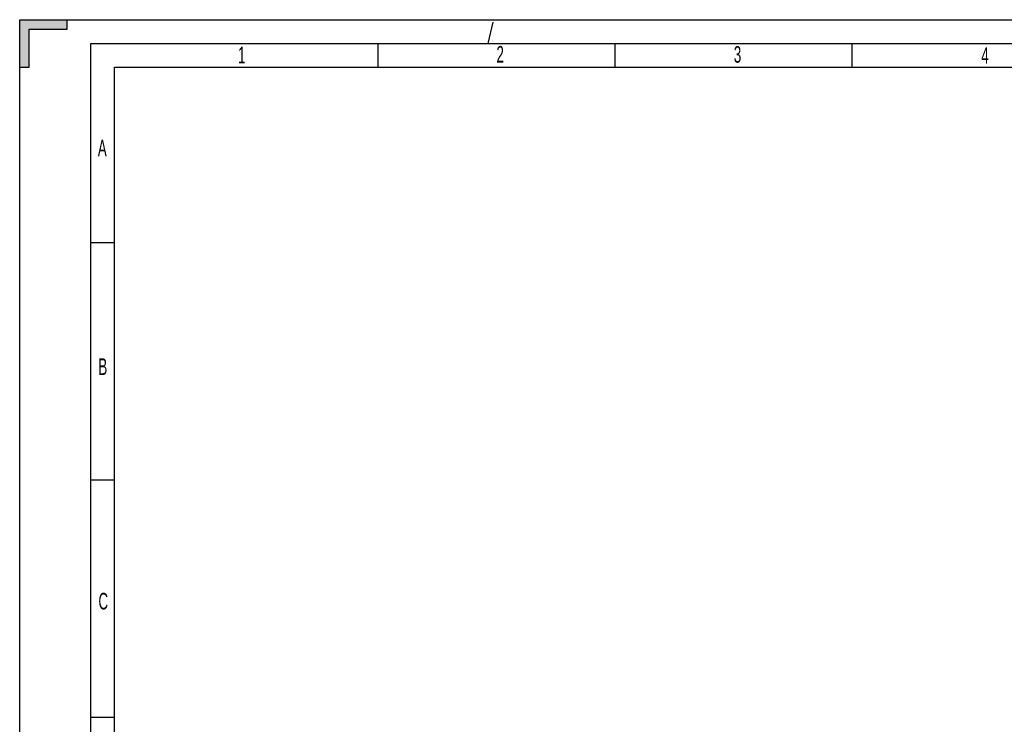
# Model space of a CAD drawing. Header units: millimetres. Extents: x 0 to 841, y 0 to 594.
# Tile 10 of 61: x 0 to 208, y 446 to 594. Entities that reach past the tile are written whole.
import ezdxf

# ---------------------------------------------------------------- set-up
doc = ezdxf.new("R2010")
doc.units = ezdxf.units.MM
doc.header["$LTSCALE"] = 46.255
doc.linetypes.add('DASHED', pattern=[0.2, 0.1, -0.1])
doc.layers.get('0').update_dxf_attribs({"linetype": 'CONTINUOUS'})
doc.styles.add('TEXTSTYLE_2', font='txt', dxfattribs={"width": 0.6})

msp = doc.modelspace()

# ---------------------------------------------------------------- hatches: boundary and pattern name
at = {"linetype": 'CONTINUOUS'}
h = msp.add_hatch(color=2, dxfattribs=at)
edge = h.paths.add_edge_path()
edge.add_line((0, 594), (10, 594))
edge.add_line((10, 592), (10, 594))
edge.add_line((2, 592), (10, 592))
edge.add_line((2, 584), (2, 592))
edge.add_line((0, 584), (2, 584))
edge.add_line((0, 584), (0, 594))

# ---------------------------------------------------------------- linework, layer by layer
at = {"color": 7, "linetype": 'CONTINUOUS'}
for p, q in [((0, 0), (0, 594)), ((0, 584), (0, 594)), ((0, 594), (10, 594)), ((0, 594), (841, 594)), ((10, 592), (10, 594)), ((2, 584), (2, 592)), ((2, 592), (10, 592)), ((75.5, 589), (75.5, 584)), ((125.5, 589), (125.5, 584)), ((175.5, 589), (175.5, 584)), ((0, 584), (2, 584)), ((20, 10), (20, 584)), ((20, 584), (831, 584)), ((20, 547), (15, 547)), ((20, 497), (15, 497)), ((20, 447), (15, 447))]:
    msp.add_line(p, q, dxfattribs=at)
at = {"color": 7, "linetype": 'DASHED'}
msp.add_line((98.7775, 589), (100, 594), dxfattribs=at)
at = {"color": 2, "linetype": 'CONTINUOUS'}
for p, q in [((15, 5), (15, 589)), ((15, 589), (836, 589))]:
    msp.add_line(p, q, dxfattribs=at)

# ---------------------------------------------------------------- texts
at = {"color": 5, "linetype": 'CONTINUOUS', "char_height": 3.5, "width": 2.1, "attachment_point": 1, "line_spacing_factor": 0.9, "style": 'TEXTSTYLE_2'}
for s, insert in [('1', (46.0547, 588.3086)), ('2', (100.5467, 588.4643)), ('3', (150.6061, 588.4339)), ('4', (202.7855, 588.2041)), ('A', (16.4811, 568.709)), ('B', (16.5969, 522.6397)), ('C', (16.6127, 473.2267))]:
    msp.add_mtext(s, dxfattribs=dict(at, insert=insert))

doc.saveas('drawing.dxf')
